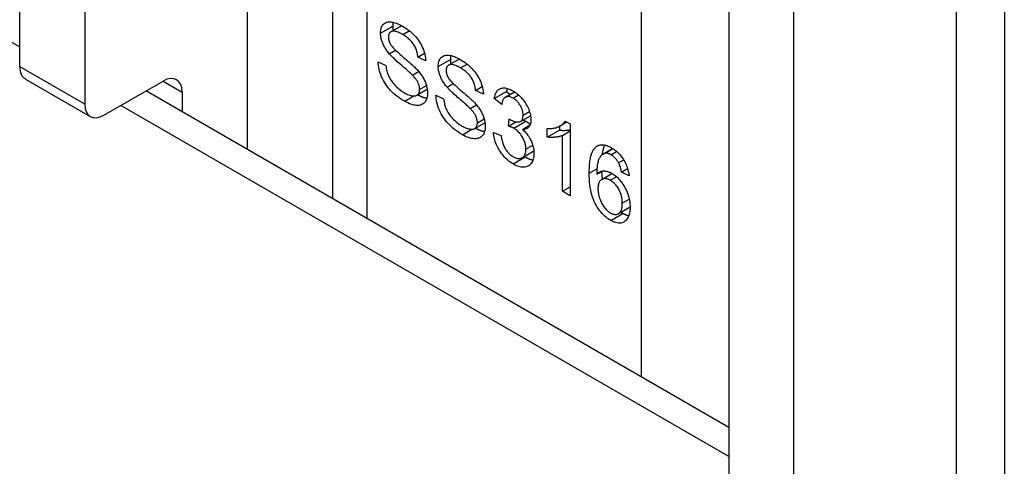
# Model space of a CAD drawing. Header units: inches. Extents: x 25 to 686, y 75 to 314.
# Tile 156 of 160: x 684.642 to 685.766, y 259.128 to 259.637. Entities that reach past the tile are written whole.
import ezdxf

# ---------------------------------------------------------------- set-up
doc = ezdxf.new("R2010")
doc.units = ezdxf.units.IN
doc.header["$MEASUREMENT"] = 0
doc.layers.add('Visible Edges(ANSI)', color=7, linetype='Continuous', lineweight=25)
doc.layers.add('Visible Tangent Edges(ANSI)', color=7, linetype='Continuous', lineweight=25)

msp = doc.modelspace()

# ---------------------------------------------------------------- linework, layer by layer
at = {"layer": 'Visible Edges(ANSI)'}
for p, q in [((684.9991, 260.432), (684.9991, 259.4335)), ((684.642, 260.3496), (684.642, 259.5837)), ((684.7163, 260.3067), (684.7163, 259.5409)), ((685.7665, 260.1504), (685.7665, 258.1091)), ((685.4517, 259.8822), (685.4517, 259.1163)), ((685.5259, 259.8393), (685.5259, 259.0734)), ((685.0659, 259.6233), (685.0783, 259.6305)), ((685.0641, 259.5984), (685.0712, 259.6025)), ((685.0968, 259.5946), (685.1044, 259.599)), ((685.1057, 259.5903), (685.0968, 259.5946)), ((685.0515, 259.5891), (685.0603, 259.5849)), ((685.1318, 259.5853), (685.1442, 259.5924)), ((685.0905, 259.574), (685.0976, 259.5781)), ((684.6485, 259.5695), (684.7227, 259.5267)), ((684.7382, 259.5282), (684.8057, 259.5672)), ((685.1301, 259.5603), (685.1371, 259.5644)), ((685.1627, 259.5566), (685.1703, 259.561)), ((684.7867, 259.5562), (685.4517, 259.1722)), ((684.8277, 259.5545), (684.8277, 259.5325)), ((685.0957, 259.551), (685.1075, 259.5578)), ((685.1174, 259.5511), (685.1262, 259.5468)), ((685.1716, 259.5522), (685.1627, 259.5566)), ((685.1839, 259.5472), (685.1978, 259.5553)), ((685.1967, 259.5489), (685.2071, 259.5549)), ((685.1978, 259.5553), (685.202, 259.5519)), ((685.1564, 259.536), (685.1636, 259.5401)), ((685.1926, 259.5404), (685.1839, 259.5472)), ((685.2141, 259.5212), (685.2254, 259.5277)), ((685.1617, 259.513), (685.1734, 259.5197)), ((685.2002, 259.5157), (685.2011, 259.524)), ((685.2002, 259.5157), (685.2087, 259.5206)), ((685.2161, 259.5121), (685.2248, 259.5171)), ((685.2585, 259.5157), (685.2585, 259.5112)), ((685.2593, 259.5161), (685.2668, 259.5205)), ((685.265, 259.5216), (685.2706, 259.5183)), ((685.2706, 259.5183), (685.2706, 259.4364)), ((685.183, 259.5086), (685.1917, 259.5049)), ((685.2445, 259.5032), (685.2445, 259.5129)), ((685.2445, 259.5032), (685.2585, 259.5112)), ((685.2619, 259.5052), (685.2706, 259.5103)), ((685.2619, 259.4414), (685.2619, 259.5052)), ((685.2158, 259.4797), (685.2292, 259.4874)), ((685.3081, 259.4839), (685.3191, 259.4903)), ((685.31, 259.4847), (685.3194, 259.4901)), ((685.326, 259.4738), (685.3319, 259.4772)), ((685.3011, 259.4608), (685.3075, 259.4645)), ((685.3067, 259.455), (685.3184, 259.4617)), ((685.3293, 259.4633), (685.3363, 259.4673)), ((685.3379, 259.4591), (685.3293, 259.4633)), ((685.2619, 259.4414), (685.2706, 259.4464)), ((685.2706, 259.4364), (685.2619, 259.4414)), ((685.3256, 259.4157), (685.3392, 259.4236))]:
    msp.add_line(p, q, dxfattribs=at)
at = {"layer": 'Visible Edges(ANSI)', "flags": 128}
for points in [[(685.0541, 259.6219), (685.0542, 259.6234), (685.0543, 259.6248), (685.0546, 259.6262), (685.0549, 259.6275), (685.0553, 259.6287), (685.0558, 259.6298), (685.0565, 259.6308), (685.0572, 259.6317), (685.058, 259.6325), (685.0589, 259.6333), (685.0598, 259.6338), (685.0609, 259.6343), (685.0621, 259.6346), (685.0633, 259.6348), (685.0646, 259.6348), (685.0661, 259.6347), (685.0675, 259.6345), (685.0691, 259.6342), (685.0706, 259.6338), (685.0722, 259.6333), (685.0739, 259.6326), (685.0756, 259.6319), (685.0773, 259.631), (685.0791, 259.63)], [(685.0685, 259.6344), (685.0685, 259.6342), (685.0684, 259.634), (685.0684, 259.6338), (685.0684, 259.6337), (685.0683, 259.6335), (685.0683, 259.6333), (685.0683, 259.6331), (685.0682, 259.633), (685.0682, 259.6328), (685.0682, 259.6326), (685.0682, 259.6324), (685.0682, 259.6322), (685.0681, 259.6321), (685.0681, 259.6319), (685.0681, 259.6317), (685.0681, 259.6315), (685.0681, 259.6313), (685.0681, 259.6311), (685.0681, 259.6309), (685.0681, 259.6307), (685.068, 259.6305), (685.068, 259.6303), (685.068, 259.6301), (685.068, 259.6299)], [(685.068, 259.6299), (685.068, 259.6297), (685.068, 259.6295), (685.068, 259.6293), (685.0681, 259.6291), (685.0681, 259.6289), (685.0681, 259.6287), (685.0681, 259.6285), (685.0681, 259.6283), (685.0681, 259.628), (685.0681, 259.6278), (685.0681, 259.6276), (685.0682, 259.6274), (685.0682, 259.6272), (685.0682, 259.627), (685.0682, 259.6268), (685.0683, 259.6266), (685.0683, 259.6263), (685.0683, 259.6261), (685.0684, 259.6259), (685.0684, 259.6257), (685.0684, 259.6255), (685.0685, 259.6253), (685.0685, 259.6251), (685.0685, 259.6249)], [(685.0791, 259.63), (685.081, 259.6289), (685.0829, 259.6276), (685.0847, 259.6264), (685.0865, 259.625), (685.0882, 259.6236), (685.0898, 259.6222), (685.0914, 259.6207), (685.093, 259.6191), (685.0944, 259.6175), (685.0958, 259.6158), (685.0971, 259.6141), (685.0983, 259.6124), (685.0994, 259.6106), (685.1004, 259.6088), (685.1014, 259.607), (685.1022, 259.6051), (685.103, 259.6032), (685.1037, 259.6013), (685.1042, 259.5995), (685.1047, 259.5976), (685.1051, 259.5958), (685.1054, 259.5939), (685.1056, 259.5921), (685.1057, 259.5903)], [(685.0641, 259.5984), (685.0633, 259.5994), (685.0625, 259.6004), (685.0618, 259.6014), (685.0611, 259.6024), (685.0604, 259.6034), (685.0597, 259.6043), (685.0591, 259.6053), (685.0585, 259.6063), (685.058, 259.6073), (685.0575, 259.6083), (685.057, 259.6093), (685.0566, 259.6103), (685.0562, 259.6113), (685.0558, 259.6123), (685.0555, 259.6133), (685.0552, 259.6143), (685.055, 259.6152), (685.0547, 259.6162), (685.0546, 259.6172), (685.0544, 259.6181), (685.0543, 259.6191), (685.0542, 259.62), (685.0541, 259.621), (685.0541, 259.6219)], [(685.0795, 259.6203), (685.0781, 259.6211), (685.0767, 259.6217), (685.0755, 259.6223), (685.0743, 259.6229), (685.0732, 259.6233), (685.0721, 259.6236), (685.0711, 259.6239), (685.0701, 259.624), (685.0693, 259.6241), (685.0685, 259.6241), (685.0677, 259.624), (685.067, 259.6238), (685.0664, 259.6236), (685.0658, 259.6233), (685.0653, 259.6229), (685.0649, 259.6225), (685.0645, 259.6221), (685.0641, 259.6216), (685.0638, 259.621), (685.0636, 259.6204), (685.0634, 259.6197), (685.0632, 259.619), (685.0632, 259.6183), (685.0631, 259.6174)], [(685.0631, 259.6174), (685.0631, 259.6171), (685.0631, 259.6167), (685.0632, 259.6163), (685.0632, 259.616), (685.0632, 259.6156), (685.0633, 259.6152), (685.0634, 259.6149), (685.0634, 259.6145), (685.0635, 259.6141), (685.0636, 259.6138), (685.0637, 259.6134), (685.0638, 259.613), (685.0639, 259.6127), (685.0641, 259.6123), (685.0642, 259.6119), (685.0643, 259.6115), (685.0645, 259.6112), (685.0647, 259.6108), (685.0648, 259.6104), (685.065, 259.6101), (685.0652, 259.6097), (685.0654, 259.6093), (685.0656, 259.609), (685.0659, 259.6086)], [(685.0968, 259.5946), (685.0966, 259.596), (685.0964, 259.5973), (685.0962, 259.5986), (685.0959, 259.5999), (685.0956, 259.6011), (685.0952, 259.6023), (685.0947, 259.6035), (685.0943, 259.6047), (685.0937, 259.6059), (685.0932, 259.607), (685.0925, 259.6081), (685.0918, 259.6092), (685.0911, 259.6102), (685.0903, 259.6113), (685.0895, 259.6123), (685.0886, 259.6132), (685.0877, 259.6142), (685.0866, 259.6151), (685.0856, 259.6161), (685.0845, 259.6169), (685.0833, 259.6178), (685.0821, 259.6187), (685.0808, 259.6195), (685.0795, 259.6203)], [(685.0659, 259.6086), (685.0664, 259.6078), (685.067, 259.607), (685.0678, 259.6061), (685.0687, 259.6051), (685.0697, 259.604), (685.0708, 259.6029), (685.072, 259.6017), (685.0734, 259.6004), (685.0749, 259.5991), (685.0765, 259.5976), (685.0782, 259.5962), (685.0801, 259.5946), (685.0819, 259.593), (685.0837, 259.5915), (685.0853, 259.5901), (685.0869, 259.5887), (685.0884, 259.5874), (685.0897, 259.5862), (685.091, 259.5851), (685.0921, 259.584), (685.0932, 259.583), (685.0942, 259.582), (685.095, 259.5811), (685.0958, 259.5803)], [(685.0905, 259.574), (685.09, 259.5745), (685.0894, 259.5751), (685.0886, 259.5758), (685.0878, 259.5766), (685.0869, 259.5774), (685.0859, 259.5783), (685.0848, 259.5793), (685.0836, 259.5804), (685.0823, 259.5815), (685.0809, 259.5827), (685.0794, 259.584), (685.0779, 259.5853), (685.0763, 259.5867), (685.0748, 259.588), (685.0733, 259.5893), (685.072, 259.5905), (685.0707, 259.5916), (685.0695, 259.5928), (685.0684, 259.5938), (685.0674, 259.5948), (685.0665, 259.5958), (685.0656, 259.5967), (685.0648, 259.5976), (685.0641, 259.5984)], [(685.12, 259.5838), (685.1201, 259.5854), (685.1202, 259.5868), (685.1205, 259.5881), (685.1208, 259.5894), (685.1212, 259.5906), (685.1217, 259.5917), (685.1224, 259.5927), (685.1231, 259.5937), (685.1239, 259.5945), (685.1248, 259.5952), (685.1258, 259.5958), (685.1268, 259.5962), (685.128, 259.5965), (685.1292, 259.5967), (685.1306, 259.5968), (685.132, 259.5967), (685.1335, 259.5965), (685.135, 259.5962), (685.1365, 259.5957), (685.1382, 259.5952), (685.1398, 259.5946), (685.1415, 259.5938), (685.1432, 259.5929), (685.145, 259.592)], [(685.1344, 259.5963), (685.1344, 259.5961), (685.1343, 259.596), (685.1343, 259.5958), (685.1343, 259.5956), (685.1342, 259.5954), (685.1342, 259.5953), (685.1342, 259.5951), (685.1342, 259.5949), (685.1341, 259.5947), (685.1341, 259.5946), (685.1341, 259.5944), (685.1341, 259.5942), (685.1341, 259.594), (685.134, 259.5938), (685.134, 259.5936), (685.134, 259.5934), (685.134, 259.5932), (685.134, 259.5931), (685.134, 259.5929), (685.134, 259.5927), (685.134, 259.5925), (685.134, 259.5923), (685.134, 259.5921), (685.134, 259.5919)], [(685.0817, 259.5441), (685.0793, 259.5455), (685.077, 259.5469), (685.0749, 259.5484), (685.0728, 259.55), (685.0708, 259.5516), (685.069, 259.5532), (685.0672, 259.5549), (685.0655, 259.5566), (685.064, 259.5584), (685.0625, 259.5602), (685.0611, 259.5621), (685.0598, 259.564), (685.0585, 259.566), (685.0574, 259.568), (685.0564, 259.5701), (685.0554, 259.5722), (685.0545, 259.5743), (685.0538, 259.5765), (685.0531, 259.5786), (685.0526, 259.5807), (685.0521, 259.5828), (685.0518, 259.5849), (685.0516, 259.587), (685.0515, 259.5891)], [(685.0603, 259.5849), (685.0605, 259.5833), (685.0607, 259.5817), (685.061, 259.5802), (685.0614, 259.5787), (685.0618, 259.5772), (685.0622, 259.5758), (685.0627, 259.5745), (685.0633, 259.5731), (685.0639, 259.5718), (685.0646, 259.5705), (685.0653, 259.5692), (685.0662, 259.5679), (685.0671, 259.5666), (685.0681, 259.5653), (685.0692, 259.564), (685.0704, 259.5627), (685.0716, 259.5614), (685.0729, 259.5602), (685.0742, 259.559), (685.0755, 259.5579), (685.0769, 259.5568), (685.0783, 259.5558), (685.0797, 259.5549), (685.0812, 259.554)], [(685.1301, 259.5603), (685.1292, 259.5613), (685.1284, 259.5623), (685.1277, 259.5633), (685.127, 259.5643), (685.1263, 259.5653), (685.1256, 259.5663), (685.125, 259.5673), (685.1245, 259.5683), (685.1239, 259.5693), (685.1234, 259.5703), (685.1229, 259.5713), (685.1225, 259.5723), (685.1221, 259.5733), (685.1218, 259.5742), (685.1214, 259.5752), (685.1211, 259.5762), (685.1209, 259.5772), (685.1207, 259.5781), (685.1205, 259.5791), (685.1203, 259.5801), (685.1202, 259.581), (685.1201, 259.582), (685.1201, 259.5829), (685.12, 259.5838)], [(685.1454, 259.5822), (685.144, 259.583), (685.1427, 259.5837), (685.1414, 259.5843), (685.1402, 259.5848), (685.1391, 259.5852), (685.138, 259.5856), (685.137, 259.5858), (685.1361, 259.586), (685.1352, 259.5861), (685.1344, 259.5861), (685.1336, 259.586), (685.1329, 259.5858), (685.1323, 259.5855), (685.1318, 259.5852), (685.1312, 259.5849), (685.1308, 259.5845), (685.1304, 259.584), (685.13, 259.5835), (685.1297, 259.583), (685.1295, 259.5823), (685.1293, 259.5817), (685.1291, 259.581), (685.1291, 259.5802), (685.129, 259.5794)], [(685.134, 259.5919), (685.134, 259.5917), (685.134, 259.5915), (685.134, 259.5913), (685.134, 259.591), (685.134, 259.5908), (685.134, 259.5906), (685.134, 259.5904), (685.134, 259.5902), (685.134, 259.59), (685.134, 259.5898), (685.1341, 259.5896), (685.1341, 259.5894), (685.1341, 259.5891), (685.1341, 259.5889), (685.1341, 259.5887), (685.1342, 259.5885), (685.1342, 259.5883), (685.1342, 259.5881), (685.1343, 259.5879), (685.1343, 259.5877), (685.1343, 259.5874), (685.1344, 259.5872), (685.1344, 259.587), (685.1345, 259.5868)], [(685.145, 259.592), (685.1469, 259.5908), (685.1488, 259.5896), (685.1506, 259.5883), (685.1524, 259.587), (685.1541, 259.5856), (685.1557, 259.5841), (685.1573, 259.5826), (685.1589, 259.581), (685.1603, 259.5794), (685.1617, 259.5778), (685.163, 259.5761), (685.1642, 259.5743), (685.1653, 259.5726), (685.1663, 259.5708), (685.1673, 259.5689), (685.1681, 259.5671), (685.1689, 259.5652), (685.1696, 259.5633), (685.1702, 259.5614), (685.1706, 259.5596), (685.171, 259.5577), (685.1713, 259.5559), (685.1715, 259.554), (685.1716, 259.5522)], [(685.0988, 259.5577), (685.0988, 259.5583), (685.0987, 259.559), (685.0987, 259.5596), (685.0986, 259.5603), (685.0985, 259.5609), (685.0983, 259.5616), (685.0982, 259.5622), (685.098, 259.5629), (685.0977, 259.5636), (685.0975, 259.5642), (685.0972, 259.5649), (685.0969, 259.5655), (685.0966, 259.5662), (685.0962, 259.5669), (685.0958, 259.5675), (685.0953, 259.5682), (685.0948, 259.5689), (685.0943, 259.5696), (685.0938, 259.5703), (685.0932, 259.5711), (685.0926, 259.5718), (685.0919, 259.5725), (685.0912, 259.5733), (685.0905, 259.574)], [(685.0958, 259.5803), (685.0968, 259.5792), (685.0977, 259.578), (685.0987, 259.5769), (685.0995, 259.5757), (685.1003, 259.5746), (685.1011, 259.5735), (685.1019, 259.5723), (685.1026, 259.5712), (685.1032, 259.5701), (685.1038, 259.569), (685.1044, 259.5678), (685.1049, 259.5667), (685.1053, 259.5656), (685.1058, 259.5645), (685.1062, 259.5634), (685.1065, 259.5622), (685.1068, 259.5611), (685.1071, 259.56), (685.1073, 259.5589), (685.1075, 259.5578), (685.1076, 259.5567), (685.1077, 259.5556), (685.1078, 259.5545), (685.1078, 259.5534)], [(685.129, 259.5794), (685.129, 259.579), (685.1291, 259.5787), (685.1291, 259.5783), (685.1291, 259.5779), (685.1292, 259.5776), (685.1292, 259.5772), (685.1293, 259.5768), (685.1293, 259.5764), (685.1294, 259.5761), (685.1295, 259.5757), (685.1296, 259.5753), (685.1297, 259.575), (685.1298, 259.5746), (685.13, 259.5742), (685.1301, 259.5739), (685.1303, 259.5735), (685.1304, 259.5731), (685.1306, 259.5727), (685.1308, 259.5724), (685.1309, 259.572), (685.1311, 259.5716), (685.1313, 259.5713), (685.1316, 259.5709), (685.1318, 259.5705)], [(685.1627, 259.5566), (685.1625, 259.5579), (685.1623, 259.5592), (685.1621, 259.5605), (685.1618, 259.5618), (685.1615, 259.5631), (685.1611, 259.5643), (685.1607, 259.5655), (685.1602, 259.5667), (685.1596, 259.5678), (685.1591, 259.5689), (685.1584, 259.57), (685.1578, 259.5711), (685.157, 259.5722), (685.1563, 259.5732), (685.1554, 259.5742), (685.1545, 259.5752), (685.1536, 259.5761), (685.1526, 259.5771), (685.1515, 259.578), (685.1504, 259.5789), (685.1492, 259.5798), (685.148, 259.5806), (685.1467, 259.5814), (685.1454, 259.5822)], [(685.1564, 259.536), (685.1559, 259.5365), (685.1553, 259.5371), (685.1546, 259.5378), (685.1537, 259.5385), (685.1528, 259.5394), (685.1518, 259.5403), (685.1507, 259.5412), (685.1495, 259.5423), (685.1482, 259.5434), (685.1468, 259.5446), (685.1454, 259.5459), (685.1438, 259.5473), (685.1422, 259.5486), (685.1407, 259.5499), (685.1393, 259.5512), (685.1379, 259.5524), (685.1366, 259.5536), (685.1355, 259.5547), (685.1344, 259.5558), (685.1333, 259.5568), (685.1324, 259.5577), (685.1315, 259.5587), (685.1308, 259.5595), (685.1301, 259.5603)], [(685.1318, 259.5705), (685.1323, 259.5698), (685.1329, 259.5689), (685.1337, 259.568), (685.1346, 259.567), (685.1356, 259.566), (685.1367, 259.5648), (685.138, 259.5636), (685.1393, 259.5624), (685.1408, 259.561), (685.1424, 259.5596), (685.1441, 259.5581), (685.146, 259.5565), (685.1478, 259.555), (685.1496, 259.5535), (685.1513, 259.552), (685.1528, 259.5507), (685.1543, 259.5494), (685.1556, 259.5482), (685.1569, 259.547), (685.1581, 259.5459), (685.1591, 259.5449), (685.1601, 259.5439), (685.1609, 259.5431), (685.1617, 259.5422)], [(685.0812, 259.554), (685.0825, 259.5532), (685.0838, 259.5526), (685.0851, 259.552), (685.0863, 259.5515), (685.0874, 259.5511), (685.0886, 259.5508), (685.0896, 259.5505), (685.0907, 259.5503), (685.0917, 259.5503), (685.0926, 259.5502), (685.0935, 259.5503), (685.0943, 259.5505), (685.095, 259.5507), (685.0957, 259.551), (685.0963, 259.5514), (685.0968, 259.5519), (685.0973, 259.5524), (685.0977, 259.553), (685.098, 259.5536), (685.0983, 259.5543), (685.0985, 259.5551), (685.0987, 259.5559), (685.0988, 259.5568), (685.0988, 259.5577)], [(685.1078, 259.5534), (685.1078, 259.5518), (685.1076, 259.5503), (685.1073, 259.5489), (685.107, 259.5476), (685.1065, 259.5463), (685.106, 259.5451), (685.1053, 259.544), (685.1046, 259.543), (685.1037, 259.5421), (685.1028, 259.5413), (685.1017, 259.5407), (685.1006, 259.5402), (685.0994, 259.5398), (685.0981, 259.5395), (685.0967, 259.5394), (685.0953, 259.5394), (685.0937, 259.5396), (685.0921, 259.5398), (685.0905, 259.5402), (685.0888, 259.5407), (685.0871, 259.5414), (685.0853, 259.5422), (685.0835, 259.5431), (685.0817, 259.5441)], [(685.0966, 259.5515), (685.0971, 259.5513), (685.0975, 259.551), (685.098, 259.5508), (685.0985, 259.5506), (685.0989, 259.5503), (685.0994, 259.5501), (685.0998, 259.5499), (685.1003, 259.5497), (685.1007, 259.5495), (685.1012, 259.5494), (685.1016, 259.5492), (685.102, 259.549), (685.1025, 259.5489), (685.1029, 259.5487), (685.1033, 259.5486), (685.1037, 259.5485), (685.1042, 259.5483), (685.1046, 259.5482), (685.105, 259.5481), (685.1054, 259.548), (685.1058, 259.5479), (685.1062, 259.5478), (685.1066, 259.5478), (685.107, 259.5477)], [(685.1476, 259.506), (685.1452, 259.5074), (685.143, 259.5089), (685.1408, 259.5104), (685.1387, 259.5119), (685.1368, 259.5135), (685.1349, 259.5152), (685.1331, 259.5168), (685.1315, 259.5186), (685.1299, 259.5203), (685.1284, 259.5221), (685.127, 259.524), (685.1257, 259.5259), (685.1245, 259.5279), (685.1233, 259.5299), (685.1223, 259.532), (685.1213, 259.5341), (685.1204, 259.5363), (685.1197, 259.5384), (685.119, 259.5405), (685.1185, 259.5427), (685.118, 259.5448), (685.1177, 259.5469), (685.1175, 259.549), (685.1174, 259.5511)], [(685.1839, 259.5472), (685.1842, 259.5487), (685.1846, 259.5501), (685.185, 259.5514), (685.1854, 259.5526), (685.1859, 259.5537), (685.1865, 259.5547), (685.1872, 259.5556), (685.1878, 259.5564), (685.1886, 259.5571), (685.1894, 259.5577), (685.1902, 259.5582), (685.1912, 259.5587), (685.1921, 259.559), (685.1931, 259.5592), (685.1941, 259.5594), (685.1952, 259.5594), (685.1963, 259.5593), (685.1975, 259.5592), (685.1987, 259.5589), (685.1999, 259.5585), (685.2012, 259.5581), (685.2025, 259.5575), (685.2038, 259.5568), (685.2052, 259.5561)], [(685.2054, 259.5478), (685.2045, 259.5482), (685.2037, 259.5486), (685.2029, 259.549), (685.2022, 259.5492), (685.2014, 259.5494), (685.2007, 259.5495), (685.2, 259.5496), (685.1994, 259.5496), (685.1987, 259.5495), (685.1981, 259.5494), (685.1975, 259.5492), (685.1969, 259.549), (685.1964, 259.5487), (685.1959, 259.5483), (685.1954, 259.5478), (685.1949, 259.5473), (685.1945, 259.5466), (685.1941, 259.546), (685.1938, 259.5452), (685.1935, 259.5444), (685.1932, 259.5435), (685.193, 259.5425), (685.1928, 259.5415), (685.1926, 259.5404)], [(685.1987, 259.5589), (685.1987, 259.5587), (685.1986, 259.5586), (685.1986, 259.5585), (685.1985, 259.5583), (685.1985, 259.5582), (685.1985, 259.558), (685.1984, 259.5579), (685.1984, 259.5577), (685.1983, 259.5576), (685.1983, 259.5574), (685.1983, 259.5573), (685.1982, 259.5571), (685.1982, 259.557), (685.1981, 259.5568), (685.1981, 259.5567), (685.1981, 259.5565), (685.198, 259.5564), (685.198, 259.5562), (685.198, 259.5561), (685.1979, 259.5559), (685.1979, 259.5557), (685.1979, 259.5556), (685.1979, 259.5554), (685.1978, 259.5553)], [(685.2052, 259.5561), (685.2066, 259.5552), (685.208, 259.5543), (685.2094, 259.5533), (685.2107, 259.5522), (685.2121, 259.551), (685.2133, 259.5498), (685.2146, 259.5485), (685.2158, 259.5471), (685.217, 259.5456), (685.2181, 259.5442), (685.2192, 259.5427), (685.2201, 259.5412), (685.221, 259.5397), (685.2219, 259.5381), (685.2226, 259.5366), (685.2233, 259.535), (685.2239, 259.5334), (685.2244, 259.5318), (685.2249, 259.5303), (685.2252, 259.5287), (685.2255, 259.5273), (685.2257, 259.5258), (685.2258, 259.5244), (685.2259, 259.523)], [(685.1262, 259.5468), (685.1264, 259.5452), (685.1267, 259.5437), (685.127, 259.5421), (685.1273, 259.5406), (685.1277, 259.5392), (685.1281, 259.5378), (685.1286, 259.5364), (685.1292, 259.5351), (685.1298, 259.5338), (685.1305, 259.5324), (685.1312, 259.5311), (685.1321, 259.5298), (685.133, 259.5285), (685.134, 259.5272), (685.1351, 259.5259), (685.1363, 259.5246), (685.1375, 259.5233), (685.1388, 259.5221), (685.1401, 259.5209), (685.1414, 259.5198), (685.1428, 259.5188), (685.1442, 259.5178), (685.1457, 259.5168), (685.1471, 259.5159)], [(685.1617, 259.5422), (685.1627, 259.5411), (685.1637, 259.54), (685.1646, 259.5388), (685.1654, 259.5377), (685.1663, 259.5366), (685.167, 259.5354), (685.1678, 259.5343), (685.1685, 259.5332), (685.1691, 259.532), (685.1697, 259.5309), (685.1703, 259.5298), (685.1708, 259.5287), (685.1712, 259.5275), (685.1717, 259.5264), (685.1721, 259.5253), (685.1724, 259.5242), (685.1727, 259.5231), (685.173, 259.522), (685.1732, 259.5209), (685.1734, 259.5198), (685.1735, 259.5187), (685.1736, 259.5176), (685.1737, 259.5165), (685.1737, 259.5154)], [(685.2169, 259.5283), (685.2169, 259.5293), (685.2169, 259.5302), (685.2167, 259.5311), (685.2166, 259.532), (685.2164, 259.5329), (685.2161, 259.5339), (685.2158, 259.5348), (685.2155, 259.5357), (685.2151, 259.5366), (685.2147, 259.5375), (685.2142, 259.5384), (685.2137, 259.5393), (685.2132, 259.5402), (685.2126, 259.5411), (685.212, 259.5419), (685.2113, 259.5427), (685.2107, 259.5435), (685.21, 259.5442), (685.2093, 259.5449), (685.2086, 259.5455), (685.2078, 259.5461), (685.207, 259.5467), (685.2062, 259.5473), (685.2054, 259.5478)], [(685.1647, 259.5196), (685.1647, 259.5203), (685.1647, 259.5209), (685.1646, 259.5216), (685.1645, 259.5222), (685.1644, 259.5229), (685.1642, 259.5235), (685.1641, 259.5242), (685.1639, 259.5248), (685.1636, 259.5255), (685.1634, 259.5262), (685.1631, 259.5268), (685.1628, 259.5275), (685.1625, 259.5281), (685.1621, 259.5288), (685.1617, 259.5295), (685.1612, 259.5302), (685.1608, 259.5309), (685.1602, 259.5316), (685.1597, 259.5323), (685.1591, 259.533), (685.1585, 259.5337), (685.1578, 259.5345), (685.1571, 259.5352), (685.1564, 259.536)], [(685.2025, 259.523), (685.2034, 259.5225), (685.2043, 259.5221), (685.2052, 259.5217), (685.2061, 259.5213), (685.2069, 259.5211), (685.2078, 259.5208), (685.2086, 259.5207), (685.2094, 259.5205), (685.2102, 259.5205), (685.211, 259.5205), (685.2117, 259.5205), (685.2125, 259.5206), (685.2132, 259.5208), (685.2139, 259.5211), (685.2144, 259.5214), (685.215, 259.5218), (685.2154, 259.5224), (685.2158, 259.523), (685.2162, 259.5236), (685.2164, 259.5244), (685.2167, 259.5253), (685.2168, 259.5262), (685.2169, 259.5272), (685.2169, 259.5283)], [(685.1471, 259.5159), (685.1485, 259.5152), (685.1497, 259.5145), (685.151, 259.514), (685.1522, 259.5135), (685.1533, 259.5131), (685.1545, 259.5127), (685.1556, 259.5125), (685.1566, 259.5123), (685.1576, 259.5122), (685.1585, 259.5122), (685.1594, 259.5122), (685.1602, 259.5124), (685.1609, 259.5126), (685.1616, 259.5129), (685.1622, 259.5133), (685.1627, 259.5138), (685.1632, 259.5143), (685.1636, 259.5149), (685.1639, 259.5156), (685.1642, 259.5163), (685.1644, 259.517), (685.1646, 259.5179), (685.1647, 259.5187), (685.1647, 259.5196)], [(685.1737, 259.5154), (685.1737, 259.5138), (685.1735, 259.5123), (685.1733, 259.5109), (685.1729, 259.5095), (685.1725, 259.5083), (685.1719, 259.5071), (685.1712, 259.506), (685.1705, 259.505), (685.1696, 259.5041), (685.1687, 259.5033), (685.1677, 259.5026), (685.1665, 259.5021), (685.1653, 259.5017), (685.164, 259.5015), (685.1627, 259.5014), (685.1612, 259.5014), (685.1596, 259.5015), (685.1581, 259.5018), (685.1564, 259.5022), (685.1548, 259.5027), (685.153, 259.5033), (685.1513, 259.5041), (685.1494, 259.505), (685.1476, 259.506)], [(685.2063, 259.5133), (685.2061, 259.5134), (685.2059, 259.5136), (685.2056, 259.5137), (685.2054, 259.5138), (685.2052, 259.5139), (685.205, 259.514), (685.2047, 259.5141), (685.2045, 259.5142), (685.2043, 259.5143), (685.204, 259.5144), (685.2038, 259.5145), (685.2035, 259.5146), (685.2033, 259.5147), (685.203, 259.5148), (685.2028, 259.5149), (685.2025, 259.515), (685.2022, 259.5151), (685.2019, 259.5152), (685.2017, 259.5153), (685.2014, 259.5154), (685.2011, 259.5155), (685.2008, 259.5156), (685.2005, 259.5156), (685.2002, 259.5157)], [(685.2011, 259.524), (685.2012, 259.5239), (685.2012, 259.5239), (685.2013, 259.5238), (685.2014, 259.5238), (685.2015, 259.5237), (685.2015, 259.5237), (685.2016, 259.5236), (685.2017, 259.5236), (685.2017, 259.5235), (685.2018, 259.5235), (685.2018, 259.5235), (685.2019, 259.5234), (685.202, 259.5234), (685.202, 259.5233), (685.2021, 259.5233), (685.2021, 259.5233), (685.2022, 259.5232), (685.2022, 259.5232), (685.2023, 259.5232), (685.2023, 259.5231), (685.2024, 259.5231), (685.2024, 259.5231), (685.2025, 259.5231), (685.2025, 259.523)], [(685.2259, 259.523), (685.2259, 259.5221), (685.2258, 259.5213), (685.2257, 259.5205), (685.2256, 259.5197), (685.2255, 259.519), (685.2253, 259.5183), (685.2251, 259.5176), (685.2248, 259.517), (685.2245, 259.5164), (685.2242, 259.5158), (685.2238, 259.5153), (685.2234, 259.5147), (685.223, 259.5143), (685.2226, 259.5139), (685.2221, 259.5135), (685.2215, 259.5131), (685.221, 259.5129), (685.2204, 259.5126), (685.2198, 259.5124), (685.2191, 259.5122), (685.2184, 259.5121), (685.2177, 259.5121), (685.2169, 259.512), (685.2161, 259.5121)], [(685.217, 259.5229), (685.2171, 259.5228), (685.2173, 259.5227), (685.2174, 259.5227), (685.2176, 259.5226), (685.2177, 259.5226), (685.2179, 259.5225), (685.218, 259.5224), (685.2181, 259.5224), (685.2183, 259.5223), (685.2184, 259.5223), (685.2185, 259.5222), (685.2187, 259.5221), (685.2188, 259.5221), (685.2189, 259.522), (685.2191, 259.522), (685.2192, 259.5219), (685.2193, 259.5218), (685.2195, 259.5218), (685.2196, 259.5217), (685.2197, 259.5216), (685.2198, 259.5216), (685.22, 259.5215), (685.2201, 259.5214), (685.2202, 259.5214)], [(685.2202, 259.5214), (685.2204, 259.5212), (685.2206, 259.5211), (685.2208, 259.521), (685.2211, 259.5208), (685.2213, 259.5207), (685.2215, 259.5206), (685.2217, 259.5204), (685.2219, 259.5203), (685.2221, 259.5201), (685.2223, 259.52), (685.2225, 259.5198), (685.2227, 259.5197), (685.2229, 259.5195), (685.2231, 259.5194), (685.2233, 259.5192), (685.2235, 259.519), (685.2237, 259.5189), (685.2239, 259.5187), (685.2241, 259.5186), (685.2243, 259.5184), (685.2245, 259.5182), (685.2247, 259.518), (685.2249, 259.5179), (685.2251, 259.5177)], [(685.2445, 259.5129), (685.2457, 259.5129), (685.2469, 259.5129), (685.2481, 259.5129), (685.2492, 259.513), (685.2503, 259.5131), (685.2514, 259.5133), (685.2524, 259.5135), (685.2534, 259.5138), (685.2544, 259.514), (685.2554, 259.5144), (685.2563, 259.5147), (685.2573, 259.5151), (685.2581, 259.5155), (685.259, 259.516), (685.2598, 259.5164), (685.2605, 259.5169), (685.2612, 259.5174), (685.2619, 259.518), (685.2625, 259.5185), (685.2631, 259.5191), (685.2636, 259.5197), (685.2641, 259.5203), (685.2646, 259.5209), (685.265, 259.5216)], [(685.1625, 259.5135), (685.163, 259.5132), (685.1635, 259.513), (685.1639, 259.5127), (685.1644, 259.5125), (685.1648, 259.5123), (685.1653, 259.5121), (685.1657, 259.5119), (685.1662, 259.5117), (685.1666, 259.5115), (685.1671, 259.5113), (685.1675, 259.5111), (685.1679, 259.511), (685.1684, 259.5108), (685.1688, 259.5107), (685.1692, 259.5105), (685.1697, 259.5104), (685.1701, 259.5103), (685.1705, 259.5102), (685.1709, 259.51), (685.1713, 259.5099), (685.1717, 259.5099), (685.1721, 259.5098), (685.1725, 259.5097), (685.1729, 259.5096)], [(685.2055, 259.4726), (685.204, 259.4735), (685.2025, 259.4745), (685.2011, 259.4755), (685.1997, 259.4767), (685.1983, 259.4779), (685.197, 259.4791), (685.1957, 259.4804), (685.1945, 259.4818), (685.1933, 259.4832), (685.1922, 259.4847), (685.1911, 259.4863), (685.19, 259.4879), (685.1891, 259.4896), (685.1881, 259.4913), (685.1873, 259.4929), (685.1865, 259.4946), (685.1858, 259.4963), (685.1852, 259.4981), (685.1847, 259.4998), (685.1842, 259.5015), (685.1838, 259.5033), (685.1835, 259.505), (685.1832, 259.5068), (685.183, 259.5086)], [(685.1917, 259.5049), (685.192, 259.5033), (685.1923, 259.5018), (685.1926, 259.5004), (685.193, 259.499), (685.1933, 259.4977), (685.1937, 259.4964), (685.1942, 259.4951), (685.1947, 259.4939), (685.1951, 259.4928), (685.1957, 259.4917), (685.1962, 259.4906), (685.1968, 259.4896), (685.1974, 259.4887), (685.198, 259.4878), (685.1987, 259.4869), (685.1994, 259.4861), (685.2001, 259.4853), (685.2008, 259.4845), (685.2015, 259.4838), (685.2023, 259.4831), (685.2031, 259.4825), (685.2039, 259.4819), (685.2047, 259.4813), (685.2056, 259.4808)], [(685.2201, 259.4895), (685.2201, 259.4906), (685.22, 259.4918), (685.2199, 259.4929), (685.2197, 259.4941), (685.2194, 259.4952), (685.2191, 259.4963), (685.2188, 259.4975), (685.2184, 259.4986), (685.2179, 259.4997), (685.2174, 259.5009), (685.2168, 259.502), (685.2162, 259.5031), (685.2155, 259.5042), (685.2149, 259.5053), (685.2141, 259.5063), (685.2134, 259.5072), (685.2126, 259.5082), (685.2118, 259.509), (685.2109, 259.5099), (685.2101, 259.5106), (685.2092, 259.5114), (685.2082, 259.5121), (685.2073, 259.5127), (685.2063, 259.5133)], [(685.2161, 259.5121), (685.2172, 259.5112), (685.2182, 259.5102), (685.2191, 259.5093), (685.22, 259.5083), (685.2209, 259.5073), (685.2217, 259.5063), (685.2225, 259.5052), (685.2233, 259.5041), (685.224, 259.503), (685.2247, 259.5018), (685.2253, 259.5007), (685.2259, 259.4995), (685.2264, 259.4983), (685.2269, 259.4971), (685.2274, 259.4958), (685.2278, 259.4946), (685.2282, 259.4933), (685.2285, 259.4921), (685.2287, 259.4908), (685.229, 259.4895), (685.2291, 259.4882), (685.2292, 259.4869), (685.2293, 259.4856), (685.2293, 259.4843)], [(685.2619, 259.5052), (685.2614, 259.505), (685.2608, 259.5047), (685.2602, 259.5045), (685.2596, 259.5043), (685.2589, 259.5041), (685.2583, 259.5039), (685.2576, 259.5037), (685.2568, 259.5036), (685.2561, 259.5034), (685.2553, 259.5033), (685.2545, 259.5032), (685.2537, 259.5031), (685.2528, 259.503), (685.252, 259.503), (685.2512, 259.5029), (685.2504, 259.5029), (685.2496, 259.5029), (685.2488, 259.5029), (685.2481, 259.5029), (685.2473, 259.5029), (685.2466, 259.503), (685.2459, 259.503), (685.2452, 259.5031), (685.2445, 259.5032)], [(685.2585, 259.5112), (685.2589, 259.5112), (685.2593, 259.5111), (685.2598, 259.5111), (685.2603, 259.511), (685.2607, 259.511), (685.2612, 259.511), (685.2617, 259.5109), (685.2622, 259.5109), (685.2627, 259.5109), (685.2632, 259.5109), (685.2637, 259.5109), (685.2642, 259.5109), (685.2647, 259.5109), (685.2653, 259.511), (685.2658, 259.511), (685.2663, 259.511), (685.2669, 259.5111), (685.2674, 259.5111), (685.268, 259.5112), (685.2685, 259.5113), (685.269, 259.5113), (685.2696, 259.5114), (685.2701, 259.5115), (685.2706, 259.5116)], [(685.3, 259.492), (685.3006, 259.4924), (685.3012, 259.4928), (685.3018, 259.4932), (685.3024, 259.4935), (685.303, 259.4938), (685.3036, 259.494), (685.3043, 259.4942), (685.3049, 259.4943), (685.3056, 259.4945), (685.3063, 259.4945), (685.307, 259.4945), (685.3078, 259.4945), (685.3085, 259.4945), (685.3093, 259.4944), (685.3101, 259.4942), (685.3109, 259.494), (685.3117, 259.4938), (685.3125, 259.4935), (685.3134, 259.4932), (685.3142, 259.4929), (685.3151, 259.4925), (685.316, 259.492), (685.3169, 259.4916), (685.3178, 259.4911)], [(685.3099, 259.4943), (685.3098, 259.4939), (685.3096, 259.4935), (685.3095, 259.4931), (685.3093, 259.4927), (685.3092, 259.4923), (685.309, 259.4919), (685.3089, 259.4915), (685.3088, 259.4911), (685.3086, 259.4907), (685.3085, 259.4902), (685.3084, 259.4898), (685.3083, 259.4893), (685.3082, 259.4889), (685.308, 259.4884), (685.3079, 259.4879), (685.3078, 259.4874), (685.3077, 259.4869), (685.3076, 259.4864), (685.3075, 259.4859), (685.3075, 259.4854), (685.3074, 259.4849), (685.3073, 259.4843), (685.3072, 259.4838), (685.3071, 259.4832)], [(685.2293, 259.4843), (685.2293, 259.4826), (685.2291, 259.481), (685.2289, 259.4795), (685.2286, 259.478), (685.2282, 259.4767), (685.2276, 259.4755), (685.227, 259.4743), (685.2263, 259.4733), (685.2255, 259.4724), (685.2246, 259.4715), (685.2237, 259.4708), (685.2226, 259.4702), (685.2214, 259.4696), (685.2202, 259.4692), (685.219, 259.469), (685.2177, 259.4689), (685.2163, 259.4689), (685.2149, 259.469), (685.2135, 259.4693), (685.212, 259.4697), (685.2104, 259.4702), (685.2088, 259.4709), (685.2072, 259.4716), (685.2055, 259.4726)], [(685.2056, 259.4808), (685.2066, 259.4803), (685.2076, 259.4798), (685.2085, 259.4794), (685.2094, 259.4791), (685.2104, 259.4789), (685.2112, 259.4788), (685.2121, 259.4787), (685.2129, 259.4788), (685.2137, 259.4789), (685.2145, 259.4791), (685.2152, 259.4794), (685.2159, 259.4798), (685.2166, 259.4802), (685.2172, 259.4807), (685.2178, 259.4813), (685.2183, 259.4819), (685.2187, 259.4827), (685.2191, 259.4834), (685.2194, 259.4843), (685.2197, 259.4852), (685.2199, 259.4862), (685.22, 259.4872), (685.2201, 259.4883), (685.2201, 259.4895)], [(685.2924, 259.462), (685.2925, 259.4639), (685.2925, 259.4658), (685.2926, 259.4676), (685.2927, 259.4694), (685.2928, 259.4711), (685.2929, 259.4727), (685.2931, 259.4743), (685.2933, 259.4758), (685.2935, 259.4773), (685.2938, 259.4787), (685.294, 259.48), (685.2943, 259.4813), (685.2947, 259.4825), (685.295, 259.4837), (685.2954, 259.4848), (685.2958, 259.4858), (685.2963, 259.4868), (685.2967, 259.4877), (685.2972, 259.4886), (685.2977, 259.4894), (685.2983, 259.4901), (685.2988, 259.4908), (685.2994, 259.4914), (685.3, 259.492)], [(685.31, 259.4847), (685.3093, 259.4845), (685.3087, 259.4842), (685.3081, 259.4839), (685.3075, 259.4835), (685.3069, 259.4831), (685.3064, 259.4826), (685.3058, 259.482), (685.3053, 259.4814), (685.3048, 259.4807), (685.3044, 259.48), (685.304, 259.4792), (685.3036, 259.4783), (685.3032, 259.4774), (685.3028, 259.4764), (685.3025, 259.4752), (685.3022, 259.474), (685.302, 259.4727), (685.3017, 259.4713), (685.3016, 259.4698), (685.3014, 259.4682), (685.3013, 259.4665), (685.3012, 259.4647), (685.3011, 259.4628), (685.3011, 259.4608)], [(685.3173, 259.4831), (685.3169, 259.4833), (685.3166, 259.4835), (685.3163, 259.4837), (685.3159, 259.4839), (685.3156, 259.484), (685.3153, 259.4841), (685.315, 259.4843), (685.3146, 259.4844), (685.3143, 259.4845), (685.314, 259.4846), (685.3137, 259.4847), (685.3134, 259.4847), (685.3131, 259.4848), (685.3128, 259.4848), (685.3125, 259.4849), (685.3122, 259.4849), (685.3119, 259.4849), (685.3116, 259.4849), (685.3114, 259.4849), (685.3111, 259.4849), (685.3108, 259.4848), (685.3105, 259.4848), (685.3103, 259.4847), (685.31, 259.4847)], [(685.326, 259.4738), (685.3257, 259.4743), (685.3254, 259.4748), (685.3251, 259.4753), (685.3248, 259.4758), (685.3245, 259.4763), (685.3241, 259.4768), (685.3238, 259.4772), (685.3235, 259.4777), (685.3231, 259.4781), (685.3228, 259.4785), (685.3224, 259.4789), (685.3221, 259.4793), (685.3217, 259.4797), (685.3213, 259.4801), (685.3209, 259.4804), (685.3206, 259.4808), (685.3202, 259.4811), (685.3198, 259.4814), (685.3194, 259.4818), (685.319, 259.4821), (685.3186, 259.4824), (685.3181, 259.4826), (685.3177, 259.4829), (685.3173, 259.4831)], [(685.3178, 259.4911), (685.3192, 259.4902), (685.3205, 259.4893), (685.3218, 259.4884), (685.3231, 259.4874), (685.3243, 259.4864), (685.3254, 259.4853), (685.3266, 259.4842), (685.3276, 259.483), (685.3287, 259.4818), (685.3297, 259.4805), (685.3306, 259.4791), (685.3315, 259.4777), (685.3324, 259.4763), (685.3332, 259.4749), (685.3339, 259.4734), (685.3346, 259.4719), (685.3352, 259.4704), (685.3358, 259.4688), (685.3363, 259.4673), (685.3367, 259.4657), (685.3371, 259.4641), (685.3375, 259.4624), (685.3377, 259.4608), (685.3379, 259.4591)], [(685.2184, 259.4812), (685.2185, 259.4812), (685.2185, 259.4812), (685.2186, 259.4811), (685.2186, 259.4811), (685.2186, 259.4811), (685.2187, 259.4811), (685.2187, 259.481), (685.2188, 259.481), (685.2188, 259.481), (685.2188, 259.481), (685.2189, 259.4809), (685.2189, 259.4809), (685.219, 259.4809), (685.219, 259.4809), (685.2191, 259.4808), (685.2191, 259.4808), (685.2191, 259.4808), (685.2192, 259.4808), (685.2192, 259.4807), (685.2193, 259.4807), (685.2193, 259.4807), (685.2193, 259.4807), (685.2194, 259.4806), (685.2194, 259.4806)], [(685.2194, 259.4806), (685.2198, 259.4804), (685.2202, 259.4802), (685.2206, 259.4799), (685.221, 259.4797), (685.2214, 259.4795), (685.2218, 259.4793), (685.2222, 259.4792), (685.2226, 259.479), (685.2229, 259.4788), (685.2233, 259.4786), (685.2237, 259.4785), (685.2241, 259.4783), (685.2244, 259.4782), (685.2248, 259.4781), (685.2252, 259.4779), (685.2255, 259.4778), (685.2259, 259.4777), (685.2262, 259.4776), (685.2266, 259.4775), (685.2269, 259.4774), (685.2273, 259.4773), (685.2276, 259.4772), (685.228, 259.4772), (685.2283, 259.4771)], [(685.3293, 259.4633), (685.3292, 259.4638), (685.3291, 259.4643), (685.329, 259.4649), (685.3289, 259.4654), (685.3288, 259.4659), (685.3287, 259.4664), (685.3285, 259.4669), (685.3284, 259.4674), (685.3283, 259.4678), (685.3282, 259.4683), (685.328, 259.4688), (685.3279, 259.4692), (685.3278, 259.4696), (685.3276, 259.4701), (685.3275, 259.4705), (685.3273, 259.4709), (685.3272, 259.4713), (685.327, 259.4717), (685.3269, 259.4721), (685.3267, 259.4724), (685.3265, 259.4728), (685.3264, 259.4731), (685.3262, 259.4735), (685.326, 259.4738)], [(685.317, 259.4082), (685.3152, 259.4093), (685.3135, 259.4105), (685.3118, 259.4118), (685.3102, 259.4131), (685.3087, 259.4146), (685.3071, 259.4162), (685.3057, 259.4179), (685.3043, 259.4196), (685.303, 259.4215), (685.3017, 259.4234), (685.3005, 259.4255), (685.2993, 259.4276), (685.2982, 259.4299), (685.2972, 259.4322), (685.2963, 259.4347), (685.2955, 259.4373), (685.2948, 259.44), (685.2942, 259.4428), (685.2936, 259.4457), (685.2932, 259.4487), (685.2929, 259.4519), (685.2926, 259.4551), (685.2925, 259.4585), (685.2924, 259.462)], [(685.3011, 259.4608), (685.3016, 259.4614), (685.3022, 259.462), (685.3027, 259.4625), (685.3033, 259.4629), (685.3039, 259.4633), (685.3046, 259.4637), (685.3052, 259.4639), (685.3059, 259.4642), (685.3066, 259.4644), (685.3073, 259.4645), (685.308, 259.4646), (685.3088, 259.4646), (685.3095, 259.4646), (685.3103, 259.4646), (685.3111, 259.4645), (685.3118, 259.4643), (685.3126, 259.4642), (685.3134, 259.4639), (685.3142, 259.4637), (685.315, 259.4634), (685.3158, 259.4631), (685.3166, 259.4627), (685.3174, 259.4623), (685.3183, 259.4618)], [(685.3065, 259.464), (685.3065, 259.4636), (685.3066, 259.4632), (685.3066, 259.4629), (685.3066, 259.4625), (685.3066, 259.4621), (685.3066, 259.4617), (685.3067, 259.4614), (685.3067, 259.461), (685.3067, 259.4606), (685.3068, 259.4603), (685.3068, 259.4599), (685.3068, 259.4596), (685.3069, 259.4592), (685.3069, 259.4588), (685.3069, 259.4585), (685.307, 259.4581), (685.307, 259.4578), (685.3071, 259.4574), (685.3071, 259.4571), (685.3071, 259.4567), (685.3072, 259.4564), (685.3072, 259.456), (685.3073, 259.4557), (685.3073, 259.4553)], [(685.3183, 259.4618), (685.3197, 259.4609), (685.3211, 259.46), (685.3224, 259.4589), (685.3238, 259.4578), (685.3251, 259.4566), (685.3263, 259.4553), (685.3275, 259.454), (685.3287, 259.4525), (685.3298, 259.451), (685.3309, 259.4494), (685.332, 259.4477), (685.3331, 259.4459), (685.334, 259.4441), (685.3349, 259.4422), (685.3357, 259.4404), (685.3365, 259.4385), (685.3371, 259.4367), (685.3376, 259.4348), (685.3381, 259.4329), (685.3385, 259.431), (685.3388, 259.4291), (685.339, 259.4272), (685.3391, 259.4252), (685.3392, 259.4233)], [(685.3165, 259.454), (685.3155, 259.4545), (685.3146, 259.455), (685.3137, 259.4553), (685.3128, 259.4556), (685.3119, 259.4558), (685.3111, 259.4559), (685.3102, 259.4559), (685.3094, 259.4559), (685.3087, 259.4558), (685.3079, 259.4555), (685.3072, 259.4552), (685.3065, 259.4549), (685.3059, 259.4544), (685.3053, 259.4539), (685.3047, 259.4533), (685.3042, 259.4526), (685.3038, 259.4518), (685.3034, 259.451), (685.3031, 259.4501), (685.3029, 259.4491), (685.3027, 259.4481), (685.3025, 259.4469), (685.3024, 259.4457), (685.3024, 259.4444)], [(685.3302, 259.4278), (685.3302, 259.4292), (685.3301, 259.4306), (685.33, 259.432), (685.3298, 259.4333), (685.3296, 259.4346), (685.3293, 259.436), (685.3289, 259.4372), (685.3285, 259.4385), (685.328, 259.4398), (685.3275, 259.441), (685.327, 259.4422), (685.3263, 259.4434), (685.3257, 259.4446), (685.325, 259.4457), (685.3243, 259.4467), (685.3235, 259.4478), (685.3227, 259.4487), (685.3219, 259.4496), (685.3211, 259.4505), (685.3202, 259.4513), (685.3193, 259.452), (685.3184, 259.4527), (685.3175, 259.4534), (685.3165, 259.454)], [(685.3024, 259.4444), (685.3024, 259.4431), (685.3025, 259.4418), (685.3027, 259.4405), (685.3029, 259.4391), (685.3032, 259.4377), (685.3035, 259.4363), (685.3039, 259.4349), (685.3043, 259.4334), (685.3048, 259.432), (685.3054, 259.4306), (685.306, 259.4293), (685.3066, 259.428), (685.3073, 259.4267), (685.308, 259.4255), (685.3088, 259.4243), (685.3096, 259.4232), (685.3105, 259.4221), (685.3114, 259.4211), (685.3122, 259.4201), (685.3131, 259.4193), (685.314, 259.4185), (685.3149, 259.4178), (685.3159, 259.4171), (685.3168, 259.4165)], [(685.3168, 259.4165), (685.3177, 259.416), (685.3186, 259.4156), (685.3195, 259.4153), (685.3203, 259.4151), (685.3212, 259.4149), (685.322, 259.4148), (685.3227, 259.4149), (685.3235, 259.415), (685.3242, 259.4151), (685.3249, 259.4154), (685.3256, 259.4158), (685.3263, 259.4162), (685.3269, 259.4167), (685.3275, 259.4173), (685.328, 259.418), (685.3285, 259.4188), (685.3289, 259.4196), (685.3292, 259.4205), (685.3295, 259.4215), (685.3298, 259.4226), (685.33, 259.4238), (685.3301, 259.4251), (685.3302, 259.4264), (685.3302, 259.4278)], [(685.3392, 259.4233), (685.3391, 259.4214), (685.339, 259.4196), (685.3388, 259.4179), (685.3385, 259.4163), (685.338, 259.4148), (685.3376, 259.4133), (685.337, 259.412), (685.3363, 259.4107), (685.3355, 259.4095), (685.3347, 259.4085), (685.3338, 259.4076), (685.3329, 259.4068), (685.3319, 259.4062), (685.3308, 259.4057), (685.3296, 259.4054), (685.3284, 259.4051), (685.3271, 259.4051), (685.3258, 259.4051), (685.3244, 259.4053), (685.323, 259.4056), (685.3216, 259.406), (685.3201, 259.4066), (685.3186, 259.4073), (685.317, 259.4082)], [(685.3288, 259.4176), (685.3289, 259.4175), (685.329, 259.4175), (685.329, 259.4174), (685.3291, 259.4173), (685.3292, 259.4173), (685.3293, 259.4172), (685.3294, 259.4172), (685.3295, 259.4171), (685.3296, 259.4171), (685.3297, 259.417), (685.3298, 259.4169), (685.3299, 259.4169), (685.3299, 259.4168), (685.33, 259.4168), (685.3301, 259.4167), (685.3302, 259.4167), (685.3303, 259.4166), (685.3304, 259.4165), (685.3305, 259.4165), (685.3306, 259.4164), (685.3307, 259.4164), (685.3308, 259.4163), (685.3309, 259.4163), (685.3309, 259.4162)], [(685.3309, 259.4162), (685.3312, 259.4161), (685.3315, 259.4159), (685.3318, 259.4157), (685.3321, 259.4156), (685.3324, 259.4154), (685.3327, 259.4153), (685.333, 259.4151), (685.3333, 259.415), (685.3335, 259.4149), (685.3338, 259.4148), (685.3341, 259.4146), (685.3344, 259.4145), (685.3347, 259.4144), (685.3349, 259.4143), (685.3352, 259.4142), (685.3355, 259.4141), (685.3357, 259.414), (685.336, 259.4139), (685.3363, 259.4138), (685.3366, 259.4137), (685.3368, 259.4137), (685.3371, 259.4136), (685.3373, 259.4135), (685.3376, 259.4135)]]:
    msp.add_lwpolyline(points, dxfattribs=at)
at = {"layer": 'Visible Edges(ANSI)'}
for centre, major_axis, end_param in [((684.664, 259.5964), (-0.0155, -0.0268), 6.283185), ((684.8057, 259.5419), (0.0155, 0.0268), 7.068583), ((684.7382, 259.5535), (-0.0155, -0.0268), 7.068583)]:
    msp.add_ellipse(centre, major_axis=major_axis, ratio=0.57735, start_param=5.497787, end_param=end_param, dxfattribs=at)
at = {"layer": 'Visible Tangent Edges(ANSI)'}
for p, q in [((684.642, 259.6062), (639.0566, 285.9249)), ((684.9019, 260.5413), (684.9019, 259.4896)), ((685.0389, 259.4105), (685.0389, 260.3764)), ((685.3518, 260.1958), (685.3518, 259.2299)), ((685.7115, 260.0738), (685.7115, 258.0326)), ((685.0541, 259.6219), (685.068, 259.6299)), ((685.0795, 259.6203), (685.087, 259.6246)), ((684.7163, 259.5409), (684.642, 259.5837)), ((685.12, 259.5838), (685.134, 259.5919)), ((685.1454, 259.5822), (685.1529, 259.5866)), ((684.8057, 259.5672), (684.8277, 259.5545)), ((685.0988, 259.5577), (685.1065, 259.5622)), ((685.0817, 259.5441), (685.0923, 259.5502)), ((685.2054, 259.5478), (685.2116, 259.5514)), ((685.4517, 259.1387), (684.7577, 259.5394)), ((685.2169, 259.5283), (685.2242, 259.5325)), ((685.1647, 259.5196), (685.1724, 259.5241)), ((685.2063, 259.5133), (685.2202, 259.5214)), ((685.1476, 259.506), (685.1582, 259.5122)), ((685.2201, 259.4895), (685.228, 259.494)), ((685.3, 259.492), (685.3034, 259.4939)), ((685.3173, 259.4831), (685.3237, 259.4869)), ((685.2055, 259.4726), (685.2194, 259.4806)), ((685.2924, 259.462), (685.3013, 259.4671)), ((685.3165, 259.454), (685.3235, 259.458)), ((685.3302, 259.4278), (685.3382, 259.4324)), ((685.317, 259.4082), (685.3309, 259.4162))]:
    msp.add_line(p, q, dxfattribs=at)

doc.saveas('drawing.dxf')
